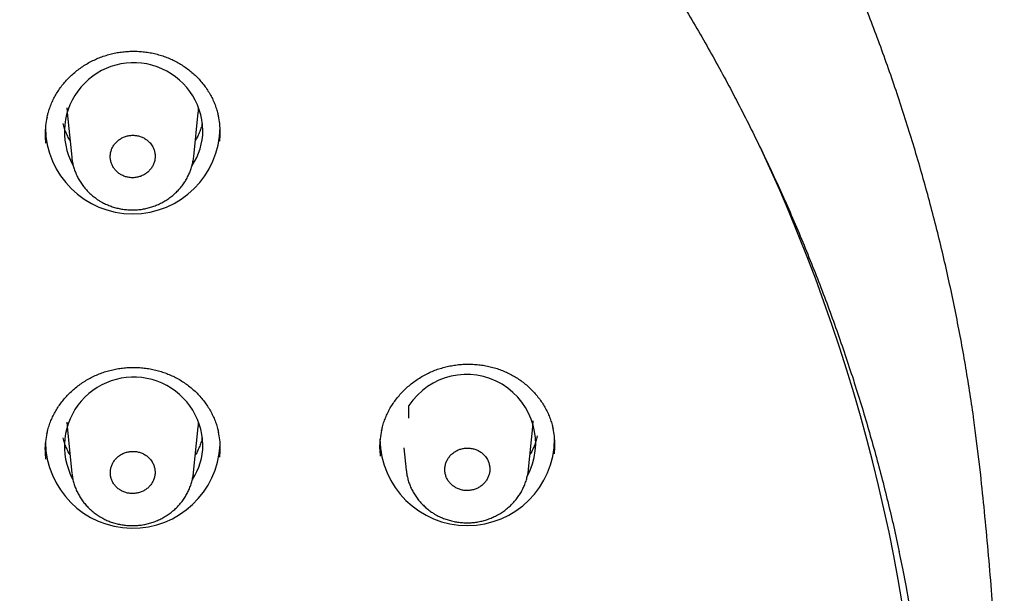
# Model space of a CAD drawing. Header units: millimetres. Extents: x 8 to 1128, y 12 to 2387.
# Tile 73 of 90: x 498 to 524, y 2278 to 2293. Entities that reach past the tile are written whole.
import ezdxf

# ---------------------------------------------------------------- set-up
doc = ezdxf.new("R2010")
doc.units = ezdxf.units.MM

msp = doc.modelspace()

# ---------------------------------------------------------------- linework, layer by layer
at = {"color": 7, "linetype": 'Continuous', "lineweight": 30}
for p, q in [((499.488, 2290.851), (499.606, 2289.698)), ((502.743, 2289.717), (502.859, 2290.851)), ((508.274, 2282.989), (508.274, 2283.314)), ((499.488, 2282.77), (499.611, 2281.577)), ((502.739, 2281.596), (502.859, 2282.77)), ((511.347, 2281.679), (511.459, 2282.77)), ((508.144, 2282.225), (508.203, 2281.654))]:
    msp.add_line(p, q, dxfattribs=at)
at = {"color": 7, "linetype": 'Continuous', "lineweight": 30, "flags": 128}
for points in [[(499.481, 2290.97), (499.486, 2290.876), (499.488, 2290.851)], [(502.859, 2290.851), (502.861, 2290.876), (502.866, 2290.97)], [(499.481, 2282.889), (499.486, 2282.794), (499.488, 2282.77)], [(502.859, 2282.77), (502.861, 2282.794), (502.866, 2282.889)], [(511.459, 2282.77), (511.461, 2282.794), (511.467, 2282.922)], [(522.967, 2281.538), (522.829, 2282.678), (522.783, 2283.014)]]:
    msp.add_lwpolyline(points, dxfattribs=at)
at = {"color": 7, "linetype": 'Continuous', "lineweight": 30}
for centre, radius, start, end in [((501.199, 2290.35), 1.779, 1.1488, 208.6456), ((501.174, 2290.489), 2.245, 180.6947, 359.2867), ((501.354, 2290.39), 1.623, 326.1726, 359.8478), ((476.535, 2270.823), 45.033, 0.0556, 25.1776), ((501.198, 2282.268), 1.779, 1.1692, 208.1838), ((509.756, 2282.34), 1.774, 331.5258, 146.7095), ((501.175, 2282.411), 2.247, 180.8259, 357.2869), ((501.355, 2282.308), 1.622, 326.6304, 359.851), ((509.773, 2282.476), 2.245, 180.6713, 359.5096), ((476.955, 2270.182), 44.908, 353.8053, 12.0589)]:
    msp.add_arc(centre, radius, start, end, dxfattribs=at)
for points, knots in [([(522.783, 2283.018), (522.782, 2283.021), (522.752, 2283.248), (522.683, 2283.696), (522.575, 2284.363), (522.456, 2285.029), (522.327, 2285.692), (522.189, 2286.354), (522.041, 2287.015), (521.884, 2287.673), (521.717, 2288.329), (521.54, 2288.983), (521.354, 2289.634), (521.158, 2290.284), (520.953, 2290.93), (520.738, 2291.574), (520.514, 2292.215), (520.281, 2292.853), (520.038, 2293.488), (519.786, 2294.12), (519.525, 2294.748), (519.255, 2295.373), (518.976, 2295.994), (518.687, 2296.612), (518.39, 2297.226), (518.083, 2297.836), (517.768, 2298.442), (517.444, 2299.044), (517.111, 2299.642), (516.77, 2300.235), (516.419, 2300.824), (516.061, 2301.408), (515.693, 2301.988), (515.318, 2302.563), (514.934, 2303.133), (514.541, 2303.698), (514.141, 2304.257), (513.732, 2304.812), (513.315, 2305.361), (512.89, 2305.905), (512.458, 2306.443), (512.017, 2306.975), (511.569, 2307.502), (511.113, 2308.023), (510.649, 2308.538), (510.178, 2309.047), (509.7, 2309.55), (509.214, 2310.046), (508.721, 2310.537), (508.221, 2311.021), (507.714, 2311.498), (507.2, 2311.969), (506.679, 2312.433), (506.152, 2312.89), (505.617, 2313.34), (505.077, 2313.784), (504.53, 2314.22), (503.976, 2314.649), (503.416, 2315.071), (502.85, 2315.486), (502.279, 2315.894), (501.701, 2316.294), (501.117, 2316.686), (500.528, 2317.071), (499.933, 2317.448), (499.333, 2317.818), (498.727, 2318.18), (498.116, 2318.533), (497.5, 2318.879), (496.879, 2319.217), (496.254, 2319.547), (495.623, 2319.869), (494.988, 2320.182), (494.348, 2320.488), (493.704, 2320.785), (493.055, 2321.073), (492.403, 2321.353), (491.746, 2321.625), (491.085, 2321.888), (490.421, 2322.143), (489.753, 2322.389), (489.081, 2322.626), (488.406, 2322.855), (487.728, 2323.075), (487.047, 2323.286), (486.362, 2323.488), (485.675, 2323.681), (484.985, 2323.866), (484.292, 2324.041), (483.597, 2324.208), (482.899, 2324.365), (482.199, 2324.514), (481.497, 2324.653), (480.794, 2324.784), (480.088, 2324.905), (479.38, 2325.017), (478.671, 2325.12), (477.961, 2325.214), (477.249, 2325.298), (476.536, 2325.373), (475.822, 2325.439), (475.107, 2325.496), (474.392, 2325.544), (473.675, 2325.582), (472.959, 2325.611), (472.242, 2325.631), (471.524, 2325.641), (470.807, 2325.643), (470.089, 2325.634), (469.372, 2325.617), (468.655, 2325.59), (467.939, 2325.554), (467.223, 2325.509), (466.508, 2325.455), (465.794, 2325.391), (465.081, 2325.318), (464.369, 2325.236), (463.658, 2325.145), (462.948, 2325.044), (462.24, 2324.934), (461.534, 2324.816), (460.83, 2324.688), (460.127, 2324.55), (459.427, 2324.404), (458.729, 2324.249), (458.033, 2324.085), (457.34, 2323.912), (456.649, 2323.729), (455.961, 2323.538), (455.275, 2323.338), (454.593, 2323.13), (453.914, 2322.912), (453.238, 2322.686), (452.566, 2322.45), (451.897, 2322.207), (451.231, 2321.954), (450.57, 2321.693), (449.912, 2321.424), (449.258, 2321.146), (448.609, 2320.859), (447.963, 2320.564), (447.322, 2320.261), (446.686, 2319.95), (446.054, 2319.63), (445.427, 2319.302), (444.805, 2318.966), (444.187, 2318.622), (443.575, 2318.27), (442.968, 2317.911), (442.367, 2317.543), (441.77, 2317.168), (441.18, 2316.785), (440.594, 2316.394), (440.015, 2315.996), (439.442, 2315.591), (438.874, 2315.178), (438.313, 2314.757), (437.758, 2314.33), (437.209, 2313.895), (436.667, 2313.454), (436.131, 2313.005), (435.601, 2312.549), (435.079, 2312.087), (434.563, 2311.618), (434.054, 2311.142), (433.552, 2310.66), (433.057, 2310.171), (432.57, 2309.676), (432.09, 2309.175), (431.617, 2308.668), (431.151, 2308.154), (430.693, 2307.635), (430.243, 2307.109), (429.8, 2306.578), (429.366, 2306.041), (428.939, 2305.499), (428.52, 2304.951), (428.109, 2304.398), (427.706, 2303.839), (427.312, 2303.276), (426.926, 2302.707), (426.548, 2302.134), (426.178, 2301.555), (425.817, 2300.972), (425.465, 2300.384), (425.121, 2299.792), (424.786, 2299.195), (424.46, 2298.594), (424.142, 2297.989), (423.834, 2297.38), (423.534, 2296.767), (423.243, 2296.15), (422.962, 2295.53), (422.689, 2294.905), (422.426, 2294.278), (422.171, 2293.647), (421.926, 2293.013), (421.691, 2292.375), (421.464, 2291.735), (421.247, 2291.092), (421.04, 2290.446), (420.842, 2289.798), (420.653, 2289.147), (420.474, 2288.493), (420.305, 2287.838), (420.145, 2287.18), (419.994, 2286.52), (419.854, 2285.858), (419.723, 2285.195), (419.601, 2284.53), (419.49, 2283.864), (419.407, 2283.328), (419.365, 2283.015), (419.353, 2282.925)], [0, 0, 0, 0, 0.000073, 0.004843, 0.009613, 0.014384, 0.019154, 0.023925, 0.028695, 0.033466, 0.038237, 0.043007, 0.047778, 0.052549, 0.05732, 0.062091, 0.066862, 0.071634, 0.076405, 0.081176, 0.085948, 0.090719, 0.095491, 0.100263, 0.105035, 0.109807, 0.114579, 0.119351, 0.124124, 0.128896, 0.133669, 0.138442, 0.143214, 0.147987, 0.15276, 0.157534, 0.162307, 0.16708, 0.171854, 0.176628, 0.181401, 0.186175, 0.190949, 0.195724, 0.200498, 0.205272, 0.210047, 0.214821, 0.219596, 0.224371, 0.229146, 0.233921, 0.238696, 0.243471, 0.248247, 0.253022, 0.257798, 0.262574, 0.267349, 0.272125, 0.276901, 0.281677, 0.286453, 0.29123, 0.296006, 0.300783, 0.305559, 0.310336, 0.315112, 0.319889, 0.324666, 0.329443, 0.33422, 0.338997, 0.343774, 0.348551, 0.353329, 0.358106, 0.362883, 0.367661, 0.372438, 0.377216, 0.381994, 0.386771, 0.391549, 0.396327, 0.401105, 0.405883, 0.41066, 0.415438, 0.420216, 0.424994, 0.429772, 0.434551, 0.439329, 0.444107, 0.448885, 0.453663, 0.458441, 0.46322, 0.467998, 0.472776, 0.477554, 0.482333, 0.487111, 0.491889, 0.496668, 0.501446, 0.506224, 0.511003, 0.515781, 0.520559, 0.525338, 0.530116, 0.534894, 0.539672, 0.544451, 0.549229, 0.554007, 0.558785, 0.563564, 0.568342, 0.57312, 0.577898, 0.582676, 0.587454, 0.592232, 0.597011, 0.601789, 0.606566, 0.611344, 0.616122, 0.6209, 0.625678, 0.630456, 0.635233, 0.640011, 0.644788, 0.649566, 0.654343, 0.659121, 0.663898, 0.668676, 0.673453, 0.67823, 0.683007, 0.687784, 0.692561, 0.697338, 0.702115, 0.706891, 0.711668, 0.716444, 0.721221, 0.725997, 0.730773, 0.73555, 0.740326, 0.745102, 0.749877, 0.754653, 0.759429, 0.764205, 0.76898, 0.773755, 0.778531, 0.783306, 0.788081, 0.792856, 0.79763, 0.802405, 0.80718, 0.811954, 0.816728, 0.821503, 0.826277, 0.831051, 0.835825, 0.840598, 0.845372, 0.850145, 0.854919, 0.859692, 0.864465, 0.869238, 0.874011, 0.878784, 0.883557, 0.888329, 0.893101, 0.897874, 0.902646, 0.907418, 0.91219, 0.916962, 0.921734, 0.926505, 0.931277, 0.936048, 0.94082, 0.945591, 0.950362, 0.955133, 0.959904, 0.964675, 0.969446, 0.974217, 0.978988, 0.983758, 0.988529, 0.993299, 0.99807, 1, 1, 1, 1]), ([(421.243, 2279.41), (421.248, 2279.436), (421.297, 2279.678), (421.4, 2280.137), (421.552, 2280.787), (421.714, 2281.434), (421.886, 2282.078), (422.067, 2282.721), (422.258, 2283.361), (422.458, 2283.999), (422.667, 2284.634), (422.886, 2285.266), (423.115, 2285.895), (423.352, 2286.521), (423.599, 2287.144), (423.855, 2287.764), (424.121, 2288.38), (424.395, 2288.993), (424.678, 2289.602), (424.971, 2290.207), (425.272, 2290.808), (425.583, 2291.406), (425.902, 2291.999), (426.23, 2292.588), (426.566, 2293.173), (426.911, 2293.753), (427.265, 2294.329), (427.628, 2294.9), (427.998, 2295.466), (428.377, 2296.027), (428.765, 2296.583), (429.16, 2297.135), (429.564, 2297.68), (429.976, 2298.221), (430.396, 2298.756), (430.823, 2299.286), (431.259, 2299.81), (431.702, 2300.328), (432.153, 2300.84), (432.611, 2301.346), (433.077, 2301.847), (433.55, 2302.341), (434.031, 2302.829), (434.518, 2303.311), (435.013, 2303.786), (435.515, 2304.254), (436.023, 2304.716), (436.539, 2305.172), (437.061, 2305.62), (437.59, 2306.062), (438.125, 2306.497), (438.667, 2306.924), (439.215, 2307.345), (439.769, 2307.758), (440.329, 2308.164), (440.895, 2308.563), (441.467, 2308.954), (442.045, 2309.338), (442.628, 2309.714), (443.217, 2310.082), (443.812, 2310.443), (444.411, 2310.796), (445.016, 2311.141), (445.626, 2311.478), (446.241, 2311.807), (446.86, 2312.128), (447.485, 2312.441), (448.113, 2312.745), (448.747, 2313.041), (449.384, 2313.329), (450.026, 2313.609), (450.672, 2313.88), (451.322, 2314.143), (451.976, 2314.397), (452.633, 2314.643), (453.294, 2314.88), (453.959, 2315.108), (454.627, 2315.328), (455.298, 2315.539), (455.972, 2315.741), (456.649, 2315.934), (457.328, 2316.118), (458.011, 2316.294), (458.696, 2316.46), (459.383, 2316.618), (460.073, 2316.766), (460.765, 2316.906), (461.458, 2317.036), (462.154, 2317.157), (462.851, 2317.269), (463.55, 2317.372), (464.251, 2317.466), (464.953, 2317.551), (465.656, 2317.627), (466.36, 2317.693), (467.064, 2317.75), (467.77, 2317.798), (468.476, 2317.836), (469.183, 2317.866), (469.89, 2317.886), (470.598, 2317.897), (471.305, 2317.898), (472.013, 2317.891), (472.72, 2317.874), (473.427, 2317.848), (474.134, 2317.812), (474.84, 2317.767), (475.545, 2317.714), (476.249, 2317.65), (476.952, 2317.578), (477.655, 2317.497), (478.356, 2317.406), (479.055, 2317.306), (479.753, 2317.197), (480.449, 2317.079), (481.144, 2316.952), (481.836, 2316.815), (482.527, 2316.67), (483.215, 2316.516), (483.901, 2316.352), (484.584, 2316.18), (485.265, 2315.999), (485.943, 2315.808), (486.618, 2315.609), (487.29, 2315.402), (487.959, 2315.185), (488.624, 2314.96), (489.286, 2314.726), (489.945, 2314.483), (490.6, 2314.232), (491.251, 2313.972), (491.899, 2313.704), (492.542, 2313.427), (493.181, 2313.142), (493.816, 2312.848), (494.446, 2312.547), (495.072, 2312.237), (495.693, 2311.918), (496.31, 2311.592), (496.921, 2311.258), (497.528, 2310.916), (498.129, 2310.566), (498.726, 2310.208), (499.316, 2309.842), (499.902, 2309.468), (500.481, 2309.087), (501.055, 2308.699), (501.624, 2308.303), (502.186, 2307.899), (502.742, 2307.488), (503.292, 2307.07), (503.836, 2306.645), (504.373, 2306.213), (504.904, 2305.774), (505.429, 2305.327), (505.947, 2304.874), (506.458, 2304.415), (506.962, 2303.948), (507.459, 2303.475), (507.949, 2302.996), (508.432, 2302.51), (508.908, 2302.018), (509.376, 2301.52), (509.837, 2301.016), (510.291, 2300.505), (510.736, 2299.989), (511.174, 2299.467), (511.605, 2298.94), (512.027, 2298.406), (512.442, 2297.868), (512.848, 2297.324), (513.247, 2296.774), (513.637, 2296.22), (514.019, 2295.66), (514.393, 2295.096), (514.758, 2294.527), (515.114, 2293.953), (515.463, 2293.374), (515.802, 2292.791), (516.133, 2292.203), (516.455, 2291.611), (516.769, 2291.015), (517.073, 2290.415), (517.369, 2289.811), (517.655, 2289.204), (517.933, 2288.592), (518.201, 2287.977), (518.461, 2287.359), (518.711, 2286.737), (518.952, 2286.112), (519.183, 2285.484), (519.405, 2284.853), (519.618, 2284.219), (519.822, 2283.582), (520.016, 2282.943), (520.2, 2282.301), (520.375, 2281.657), (520.54, 2281.011), (520.696, 2280.362), (520.806, 2279.878), (520.862, 2279.61), (520.872, 2279.56)], [0, 0, 0, 0, 0.000587, 0.005655, 0.010724, 0.015792, 0.02086, 0.025928, 0.030996, 0.036065, 0.041133, 0.046201, 0.051269, 0.056337, 0.061405, 0.066473, 0.071541, 0.076609, 0.081677, 0.086745, 0.091813, 0.096881, 0.101949, 0.107017, 0.112084, 0.117152, 0.12222, 0.127288, 0.132355, 0.137423, 0.142491, 0.147558, 0.152626, 0.157694, 0.162761, 0.167829, 0.172896, 0.177964, 0.183031, 0.188099, 0.193166, 0.198233, 0.203301, 0.208368, 0.213435, 0.218503, 0.22357, 0.228637, 0.233704, 0.238771, 0.243839, 0.248906, 0.253973, 0.25904, 0.264107, 0.269174, 0.274241, 0.279308, 0.284375, 0.289442, 0.294509, 0.299576, 0.304643, 0.309709, 0.314776, 0.319843, 0.32491, 0.329977, 0.335044, 0.34011, 0.345177, 0.350244, 0.355311, 0.360377, 0.365444, 0.370511, 0.375577, 0.380644, 0.385711, 0.390777, 0.395844, 0.400911, 0.405977, 0.411044, 0.416111, 0.421177, 0.426244, 0.43131, 0.436377, 0.441443, 0.44651, 0.451577, 0.456643, 0.46171, 0.466776, 0.471843, 0.476909, 0.481976, 0.487042, 0.492109, 0.497176, 0.502242, 0.507309, 0.512375, 0.517442, 0.522508, 0.527575, 0.532641, 0.537708, 0.542774, 0.547841, 0.552907, 0.557974, 0.563041, 0.568107, 0.573174, 0.57824, 0.583307, 0.588373, 0.59344, 0.598507, 0.603573, 0.60864, 0.613706, 0.618773, 0.62384, 0.628906, 0.633973, 0.63904, 0.644106, 0.649173, 0.65424, 0.659306, 0.664373, 0.66944, 0.674507, 0.679573, 0.68464, 0.689707, 0.694774, 0.699841, 0.704907, 0.709974, 0.715041, 0.720108, 0.725175, 0.730242, 0.735309, 0.740376, 0.745443, 0.75051, 0.755577, 0.760644, 0.765711, 0.770778, 0.775845, 0.780912, 0.78598, 0.791047, 0.796114, 0.801181, 0.806248, 0.811316, 0.816383, 0.82145, 0.826518, 0.831585, 0.836653, 0.84172, 0.846788, 0.851855, 0.856923, 0.86199, 0.867058, 0.872125, 0.877193, 0.882261, 0.887328, 0.892396, 0.897464, 0.902532, 0.9076, 0.912667, 0.917735, 0.922803, 0.927871, 0.932939, 0.938007, 0.943075, 0.948143, 0.953211, 0.958279, 0.963347, 0.968415, 0.973483, 0.978551, 0.98362, 0.988688, 0.993756, 0.998824, 1, 1, 1, 1]), ([(498.972, 2290.715), (498.98, 2290.75), (498.997, 2290.831), (499.037, 2290.956), (499.087, 2291.087), (499.147, 2291.214), (499.215, 2291.337), (499.292, 2291.454), (499.377, 2291.568), (499.471, 2291.677), (499.573, 2291.781), (499.682, 2291.879), (499.798, 2291.971), (499.92, 2292.055), (500.047, 2292.131), (500.179, 2292.199), (500.314, 2292.258), (500.452, 2292.308), (500.593, 2292.349), (500.736, 2292.382), (500.881, 2292.405), (501.029, 2292.42), (501.178, 2292.425), (501.327, 2292.422), (501.476, 2292.409), (501.623, 2292.387), (501.769, 2292.355), (501.911, 2292.315), (502.05, 2292.267), (502.184, 2292.21), (502.313, 2292.145), (502.437, 2292.072), (502.556, 2291.991), (502.67, 2291.902), (502.778, 2291.806), (502.879, 2291.704), (502.973, 2291.595), (503.059, 2291.48), (503.137, 2291.36), (503.206, 2291.237), (503.266, 2291.109), (503.315, 2290.979), (503.353, 2290.86), (503.369, 2290.784), (503.376, 2290.752)], [0, 0, 0, 0, 0.018509, 0.042926, 0.067124, 0.091055, 0.114742, 0.138431, 0.162399, 0.186548, 0.210842, 0.235238, 0.259684, 0.284121, 0.308491, 0.332751, 0.356868, 0.380821, 0.40457, 0.42829, 0.452181, 0.476206, 0.500344, 0.524567, 0.548842, 0.573126, 0.597375, 0.621556, 0.645643, 0.669618, 0.693432, 0.717212, 0.741162, 0.765263, 0.789488, 0.813807, 0.838182, 0.862573, 0.886934, 0.911234, 0.935451, 0.959569, 0.983479, 1, 1, 1, 1]), ([(498.971, 2290.719), (498.957, 2290.65), (498.929, 2290.502), (498.916, 2290.281), (498.93, 2290.131), (498.936, 2290.06)], [0, 0, 0, 0, 0.3165771, 0.6779932, 1, 1, 1, 1]), ([(503.41, 2290.108), (503.416, 2290.18), (503.428, 2290.332), (503.416, 2290.549), (503.388, 2290.692), (503.375, 2290.756)], [0, 0, 0, 0, 0.331937, 0.699188, 1, 1, 1, 1]), ([(499.562, 2290.128), (499.557, 2290.137), (499.53, 2290.181), (499.489, 2290.265), (499.44, 2290.381), (499.406, 2290.482), (499.391, 2290.545), (499.386, 2290.568)], [0, 0, 0, 0, 0.061191, 0.323589, 0.586504, 0.849916, 1, 1, 1, 1]), ([(502.962, 2290.571), (502.957, 2290.549), (502.943, 2290.487), (502.909, 2290.386), (502.861, 2290.27), (502.819, 2290.184), (502.791, 2290.138), (502.785, 2290.128)], [0, 0, 0, 0, 0.141972, 0.405006, 0.667695, 0.929973, 1, 1, 1, 1]), ([(501.622, 2290.065), (501.601, 2290.087), (501.558, 2290.132), (501.479, 2290.186), (501.392, 2290.227), (501.299, 2290.254), (501.202, 2290.266), (501.105, 2290.262), (501.009, 2290.242), (500.918, 2290.208), (500.834, 2290.159), (500.761, 2290.099), (500.698, 2290.027), (500.649, 2289.947), (500.615, 2289.859), (500.597, 2289.769), (500.596, 2289.676), (500.61, 2289.585), (500.641, 2289.498), (500.687, 2289.417), (500.747, 2289.344), (500.818, 2289.282), (500.9, 2289.233), (500.99, 2289.197), (501.085, 2289.176), (501.182, 2289.17), (501.279, 2289.18), (501.373, 2289.205), (501.462, 2289.245), (501.542, 2289.298), (501.612, 2289.363), (501.67, 2289.438), (501.713, 2289.522), (501.741, 2289.61), (501.753, 2289.702), (501.749, 2289.794), (501.727, 2289.884), (501.689, 2289.977), (501.646, 2290.033), (501.622, 2290.065)], [0, 0, 0, 0, 0.02645, 0.053668, 0.080118, 0.107335, 0.133792, 0.161015, 0.187482, 0.214717, 0.241194, 0.268439, 0.29492, 0.322169, 0.348646, 0.375892, 0.402359, 0.429595, 0.456051, 0.483275, 0.509724, 0.536939, 0.563386, 0.5906, 0.617054, 0.644274, 0.670738, 0.697969, 0.724443, 0.751686, 0.778166, 0.805415, 0.831894, 0.859141, 0.885612, 0.912851, 0.939311, 0.966538, 1, 1, 1, 1]), ([(499.608, 2289.696), (499.611, 2289.663), (499.619, 2289.591), (499.644, 2289.482), (499.678, 2289.369), (499.721, 2289.259), (499.774, 2289.152), (499.836, 2289.048), (499.906, 2288.949), (499.985, 2288.856), (500.071, 2288.768), (500.164, 2288.688), (500.252, 2288.623), (500.309, 2288.587), (500.332, 2288.573)], [0, 0, 0, 0, 0.07177, 0.158091, 0.243046, 0.328831, 0.41535, 0.502516, 0.590195, 0.678225, 0.76641, 0.854553, 0.942521, 1, 1, 1, 1]), ([(500.332, 2288.573), (500.353, 2288.56), (500.409, 2288.528), (500.505, 2288.482), (500.619, 2288.436), (500.737, 2288.4), (500.858, 2288.372), (500.982, 2288.353), (501.107, 2288.344), (501.233, 2288.344), (501.359, 2288.354), (501.483, 2288.373), (501.604, 2288.402), (501.721, 2288.44), (501.836, 2288.486), (501.947, 2288.542), (502.054, 2288.606), (502.156, 2288.678), (502.252, 2288.758), (502.341, 2288.845), (502.423, 2288.938), (502.495, 2289.036), (502.559, 2289.138), (502.613, 2289.245), (502.659, 2289.355), (502.697, 2289.47), (502.724, 2289.588), (502.739, 2289.671), (502.741, 2289.715), (502.742, 2289.719)], [0, 0, 0, 0, 0.023247, 0.061528, 0.099996, 0.138771, 0.177811, 0.217057, 0.256434, 0.295832, 0.335169, 0.374372, 0.413359, 0.45171, 0.490316, 0.529305, 0.568597, 0.608088, 0.647632, 0.687083, 0.726322, 0.765248, 0.803299, 0.841441, 0.879866, 0.918534, 0.957388, 0.996354, 1, 1, 1, 1]), ([(498.97, 2282.59), (498.977, 2282.625), (498.995, 2282.705), (499.034, 2282.829), (499.084, 2282.96), (499.144, 2283.087), (499.212, 2283.209), (499.288, 2283.327), (499.374, 2283.44), (499.467, 2283.549), (499.569, 2283.653), (499.678, 2283.751), (499.794, 2283.842), (499.916, 2283.926), (500.043, 2284.003), (500.175, 2284.071), (500.31, 2284.13), (500.448, 2284.18), (500.589, 2284.221), (500.732, 2284.254), (500.877, 2284.277), (501.025, 2284.292), (501.174, 2284.298), (501.323, 2284.295), (501.472, 2284.282), (501.62, 2284.26), (501.765, 2284.229), (501.908, 2284.19), (502.047, 2284.142), (502.181, 2284.085), (502.31, 2284.02), (502.435, 2283.948), (502.554, 2283.867), (502.668, 2283.779), (502.776, 2283.684), (502.877, 2283.581), (502.972, 2283.473), (503.058, 2283.359), (503.136, 2283.24), (503.205, 2283.116), (503.266, 2282.989), (503.316, 2282.859), (503.354, 2282.738), (503.371, 2282.66), (503.378, 2282.627)], [0, 0, 0, 0, 0.018252, 0.04265, 0.066829, 0.090741, 0.114408, 0.13807, 0.16201, 0.186133, 0.2104, 0.234769, 0.25919, 0.283602, 0.307947, 0.332184, 0.356279, 0.380209, 0.403937, 0.427628, 0.451493, 0.475493, 0.499606, 0.523805, 0.548056, 0.572318, 0.596547, 0.620709, 0.644778, 0.668735, 0.692533, 0.716291, 0.740219, 0.764297, 0.788501, 0.812798, 0.837152, 0.861523, 0.885866, 0.91015, 0.934352, 0.958457, 0.982361, 1, 1, 1, 1]), ([(507.57, 2282.669), (507.577, 2282.702), (507.595, 2282.781), (507.633, 2282.903), (507.683, 2283.035), (507.742, 2283.162), (507.81, 2283.284), (507.886, 2283.402), (507.971, 2283.516), (508.065, 2283.625), (508.166, 2283.73), (508.275, 2283.828), (508.391, 2283.92), (508.512, 2284.004), (508.639, 2284.081), (508.771, 2284.15), (508.906, 2284.21), (509.044, 2284.261), (509.184, 2284.302), (509.327, 2284.335), (509.473, 2284.36), (509.62, 2284.375), (509.769, 2284.381), (509.919, 2284.379), (510.068, 2284.367), (510.215, 2284.346), (510.361, 2284.316), (510.504, 2284.277), (510.643, 2284.229), (510.777, 2284.173), (510.906, 2284.109), (511.031, 2284.037), (511.15, 2283.957), (511.264, 2283.869), (511.372, 2283.774), (511.474, 2283.672), (511.569, 2283.564), (511.655, 2283.451), (511.733, 2283.332), (511.803, 2283.209), (511.863, 2283.082), (511.914, 2282.952), (511.952, 2282.83), (511.97, 2282.751), (511.977, 2282.717)], [0, 0, 0, 0, 0.017498, 0.041893, 0.066068, 0.089976, 0.113639, 0.137298, 0.161236, 0.185357, 0.209623, 0.233991, 0.258411, 0.282823, 0.30717, 0.331408, 0.355506, 0.379439, 0.403171, 0.426869, 0.45074, 0.474745, 0.498864, 0.523068, 0.547323, 0.57159, 0.595823, 0.61999, 0.644063, 0.668025, 0.691829, 0.715592, 0.739526, 0.763609, 0.787818, 0.81212, 0.836478, 0.860852, 0.885198, 0.909483, 0.933686, 0.957792, 0.981694, 1, 1, 1, 1]), ([(498.969, 2282.594), (498.955, 2282.526), (498.926, 2282.379), (498.914, 2282.158), (498.928, 2282.008), (498.934, 2281.937)], [0, 0, 0, 0, 0.315645, 0.677512, 1, 1, 1, 1]), ([(503.412, 2281.986), (503.418, 2282.057), (503.43, 2282.208), (503.418, 2282.425), (503.39, 2282.567), (503.377, 2282.631)], [0, 0, 0, 0, 0.331742, 0.699911, 1, 1, 1, 1]), ([(507.569, 2282.672), (507.556, 2282.603), (507.527, 2282.455), (507.515, 2282.234), (507.528, 2282.085), (507.535, 2282.016)], [0, 0, 0, 0, 0.320348, 0.681969, 1, 1, 1, 1]), ([(511.568, 2282.536), (511.563, 2282.51), (511.549, 2282.443), (511.517, 2282.337), (511.471, 2282.22), (511.427, 2282.126), (511.396, 2282.073), (511.386, 2282.056)], [0, 0, 0, 0, 0.156725, 0.400502, 0.643978, 0.887087, 1, 1, 1, 1]), ([(512.011, 2282.076), (512.017, 2282.149), (512.029, 2282.301), (512.017, 2282.517), (511.989, 2282.658), (511.976, 2282.72)], [0, 0, 0, 0, 0.336535, 0.704983, 1, 1, 1, 1]), ([(499.562, 2282.047), (499.557, 2282.055), (499.53, 2282.099), (499.489, 2282.184), (499.44, 2282.299), (499.406, 2282.401), (499.391, 2282.464), (499.386, 2282.487)], [0, 0, 0, 0, 0.061191, 0.323589, 0.586504, 0.849916, 1, 1, 1, 1]), ([(502.962, 2282.49), (502.957, 2282.468), (502.943, 2282.405), (502.909, 2282.305), (502.861, 2282.188), (502.819, 2282.102), (502.791, 2282.057), (502.785, 2282.047)], [0, 0, 0, 0, 0.141972, 0.405006, 0.667695, 0.929973, 1, 1, 1, 1]), ([(501.62, 2281.941), (501.599, 2281.963), (501.556, 2282.008), (501.478, 2282.062), (501.391, 2282.103), (501.298, 2282.129), (501.201, 2282.14), (501.104, 2282.136), (501.009, 2282.117), (500.919, 2282.083), (500.835, 2282.034), (500.761, 2281.974), (500.699, 2281.902), (500.651, 2281.823), (500.617, 2281.736), (500.599, 2281.646), (500.598, 2281.554), (500.613, 2281.464), (500.643, 2281.376), (500.689, 2281.296), (500.749, 2281.224), (500.82, 2281.163), (500.902, 2281.113), (500.991, 2281.078), (501.086, 2281.057), (501.183, 2281.052), (501.28, 2281.062), (501.373, 2281.087), (501.462, 2281.126), (501.541, 2281.179), (501.611, 2281.244), (501.668, 2281.319), (501.711, 2281.402), (501.739, 2281.489), (501.751, 2281.581), (501.746, 2281.672), (501.725, 2281.762), (501.687, 2281.854), (501.644, 2281.91), (501.62, 2281.941)], [0, 0, 0, 0, 0.026457, 0.053682, 0.08014, 0.107364, 0.133828, 0.161058, 0.18753, 0.21477, 0.241247, 0.268491, 0.294967, 0.322211, 0.348681, 0.375919, 0.40238, 0.429609, 0.456062, 0.483283, 0.509733, 0.536951, 0.563404, 0.590624, 0.617085, 0.644313, 0.670782, 0.698019, 0.724495, 0.751739, 0.778216, 0.805461, 0.831933, 0.859173, 0.885637, 0.912869, 0.939324, 0.966547, 1, 1, 1, 1]), ([(510.223, 2282.026), (510.202, 2282.049), (510.158, 2282.094), (510.079, 2282.147), (509.991, 2282.188), (509.898, 2282.214), (509.801, 2282.225), (509.703, 2282.221), (509.607, 2282.201), (509.516, 2282.166), (509.432, 2282.117), (509.358, 2282.056), (509.295, 2281.984), (509.247, 2281.903), (509.213, 2281.816), (509.195, 2281.725), (509.194, 2281.632), (509.209, 2281.541), (509.24, 2281.454), (509.286, 2281.373), (509.347, 2281.3), (509.418, 2281.239), (509.501, 2281.19), (509.591, 2281.154), (509.686, 2281.134), (509.784, 2281.129), (509.882, 2281.139), (509.976, 2281.165), (510.065, 2281.205), (510.145, 2281.259), (510.215, 2281.324), (510.272, 2281.4), (510.316, 2281.483), (510.344, 2281.572), (510.355, 2281.664), (510.35, 2281.756), (510.329, 2281.846), (510.29, 2281.939), (510.247, 2281.995), (510.223, 2282.026)], [0, 0, 0, 0, 0.026457, 0.0536816, 0.0801385, 0.1073621, 0.1338292, 0.1610631, 0.1875423, 0.2147891, 0.2412736, 0.2685264, 0.2950073, 0.3222568, 0.3487264, 0.3759645, 0.4024205, 0.4296443, 0.45609, 0.4833027, 0.5097461, 0.536956, 0.563406, 0.5906224, 0.6170851, 0.6443145, 0.6707904, 0.6980337, 0.7245175, 0.7517694, 0.7782524, 0.8055039, 0.8319776, 0.8592198, 0.88568, 0.9129082, 0.9393564, 0.9665719, 1, 1, 1, 1]), ([(499.612, 2281.572), (499.616, 2281.535), (499.625, 2281.459), (499.652, 2281.346), (499.687, 2281.234), (499.732, 2281.125), (499.786, 2281.018), (499.849, 2280.916), (499.92, 2280.818), (500, 2280.725), (500.087, 2280.639), (500.181, 2280.56), (500.265, 2280.499), (500.319, 2280.466), (500.338, 2280.454)], [0, 0, 0, 0, 0.081854, 0.167971, 0.252868, 0.338711, 0.425286, 0.5125, 0.600218, 0.688276, 0.776472, 0.864615, 0.952579, 1, 1, 1, 1]), ([(500.338, 2280.454), (500.359, 2280.442), (500.415, 2280.409), (500.51, 2280.364), (500.624, 2280.319), (500.742, 2280.283), (500.864, 2280.255), (500.988, 2280.237), (501.113, 2280.228), (501.239, 2280.229), (501.364, 2280.239), (501.488, 2280.259), (501.609, 2280.288), (501.726, 2280.326), (501.84, 2280.373), (501.951, 2280.429), (502.057, 2280.493), (502.159, 2280.566), (502.255, 2280.646), (502.343, 2280.733), (502.424, 2280.826), (502.496, 2280.924), (502.559, 2281.026), (502.613, 2281.133), (502.658, 2281.243), (502.695, 2281.358), (502.721, 2281.475), (502.735, 2281.556), (502.738, 2281.597), (502.738, 2281.598)], [0, 0, 0, 0, 0.023308, 0.0616924, 0.1002663, 0.1391488, 0.1782981, 0.2176533, 0.2571391, 0.2966459, 0.3360896, 0.3753982, 0.4144855, 0.4529308, 0.4916492, 0.5307496, 0.5701503, 0.6097463, 0.6493895, 0.6889342, 0.7282608, 0.7672606, 0.8053834, 0.8436193, 0.8821355, 0.9208918, 0.9598297, 0.9988764, 1, 1, 1, 1]), ([(508.204, 2281.653), (508.207, 2281.622), (508.215, 2281.551), (508.239, 2281.443), (508.273, 2281.33), (508.316, 2281.22), (508.368, 2281.113), (508.43, 2281.009), (508.5, 2280.91), (508.578, 2280.816), (508.664, 2280.729), (508.756, 2280.648), (508.847, 2280.581), (508.908, 2280.543), (508.934, 2280.527)], [0, 0, 0, 0, 0.068923, 0.154839, 0.239319, 0.324524, 0.410462, 0.497053, 0.58417, 0.671654, 0.759319, 0.84696, 0.934444, 1, 1, 1, 1]), ([(508.934, 2280.527), (508.956, 2280.514), (509.012, 2280.482), (509.108, 2280.436), (509.222, 2280.392), (509.34, 2280.356), (509.462, 2280.328), (509.586, 2280.31), (509.712, 2280.301), (509.838, 2280.302), (509.963, 2280.312), (510.087, 2280.332), (510.208, 2280.362), (510.326, 2280.4), (510.44, 2280.447), (510.552, 2280.503), (510.659, 2280.567), (510.761, 2280.64), (510.857, 2280.72), (510.946, 2280.807), (511.028, 2280.9), (511.1, 2280.998), (511.164, 2281.101), (511.218, 2281.207), (511.264, 2281.318), (511.301, 2281.433), (511.328, 2281.551), (511.343, 2281.634), (511.346, 2281.677), (511.346, 2281.681)], [0, 0, 0, 0, 0.023239, 0.061526, 0.100001, 0.138785, 0.177835, 0.217092, 0.256481, 0.295894, 0.335246, 0.374466, 0.413476, 0.451851, 0.490476, 0.529484, 0.568794, 0.608303, 0.647866, 0.687336, 0.726594, 0.76554, 0.803665, 0.841738, 0.880163, 0.918829, 0.957679, 0.996639, 1, 1, 1, 1]), ([(523.573, 2270.283), (523.573, 2270.342), (523.575, 2270.739), (523.568, 2271.475), (523.552, 2272.491), (523.526, 2273.507), (523.49, 2274.522), (523.444, 2275.536), (523.388, 2276.55), (523.322, 2277.562), (523.247, 2278.573), (523.162, 2279.583), (523.069, 2280.571), (523, 2281.222), (522.967, 2281.538)], [0, 0, 0, 0, 0.01547, 0.105547, 0.195613, 0.285666, 0.375702, 0.465719, 0.555712, 0.645679, 0.735617, 0.825522, 0.915392, 1, 1, 1, 1])]:
    msp.add_open_spline(points, degree=3, knots=knots, dxfattribs=at)

doc.saveas('drawing.dxf')
